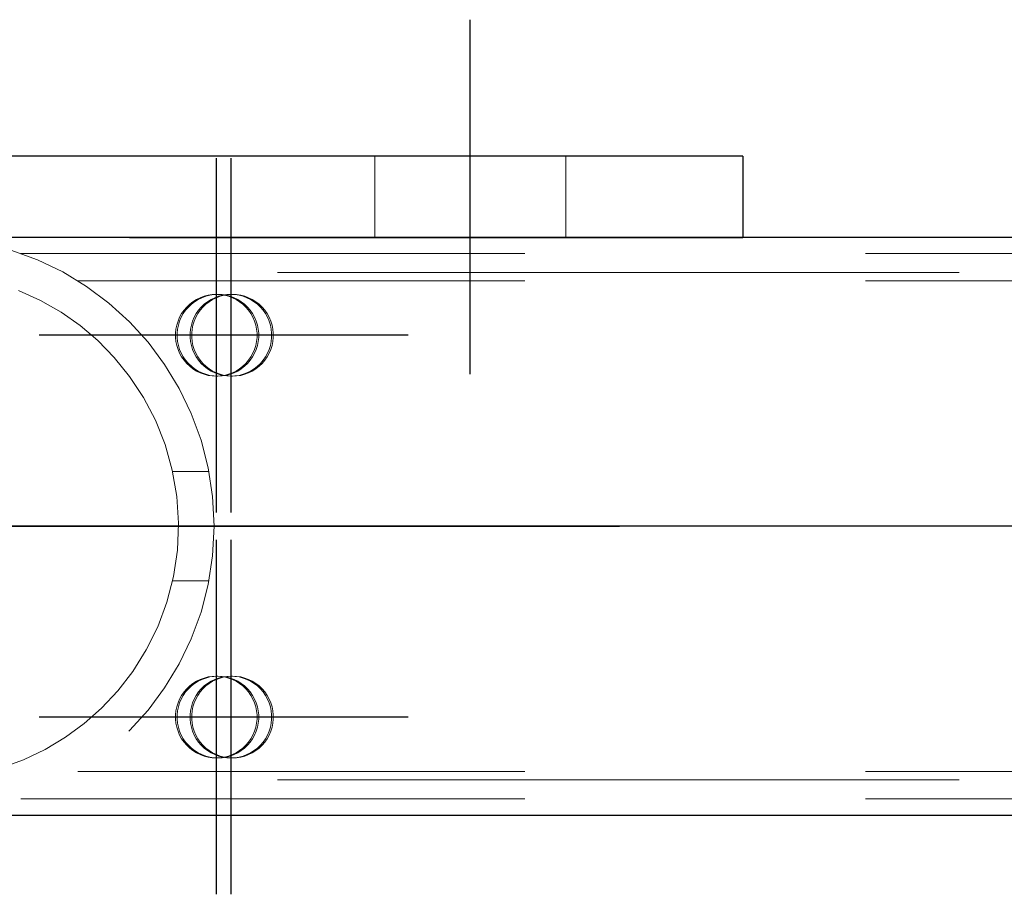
# Model space of a CAD drawing. Header units: millimetres. Extents: x -851 to 2, y 9346 to 10016.
# Tile 15 of 256: x -733.52 to -729.91, y 9391.58 to 9394.79. Entities that reach past the tile are written whole.
import ezdxf

# ---------------------------------------------------------------- set-up
doc = ezdxf.new("R2010")
doc.units = ezdxf.units.MM
doc.header["$LTSCALE"] = 10
doc.linetypes.add('HIDDEN', pattern=[0.375, 0.25, -0.125])
doc.linetypes.add('MITTE', pattern=[2, 1.25, -0.25, 0.25, -0.25])
for name, color, linetype, lineweight in [('PS_Hidden', 2, 'HIDDEN', 9), ('PS_Shape', 161, 'Continuous', 30), ('PS_SOLID', 7, 'Continuous', 30)]:
    doc.layers.add(name, color=color, linetype=linetype, lineweight=lineweight)
doc.layers.add('PS_Mid', color=5, linetype='MITTE')

# ---------------------------------------------------------------- blocks, each defined once
blk = doc.blocks.new('*X1129')
at = {"layer": 'PS_Hidden', "color": 2, "linetype": 'HIDDEN'}
for p, q in [((-732.2184, 9394.2892), (-732.2184, 9393.9892)), ((-731.5184, 9394.2892), (-731.5184, 9393.9892)), ((-736.8684, 9393.9892), (-730.8684, 9393.9892)), ((-730.8684, 9393.992), (-730.8684, 9393.9892)), ((-724.1684, 9393.932), (-733.5168, 9393.932)), ((-781.326, 9393.862), (-486.126, 9393.862)), ((-724.1684, 9393.832), (-733.3084, 9393.832)), ((-733.4447, 9393.7598), (-733.5254, 9393.7965)), ((-732.8301, 9393.779), (-732.8448, 9393.7752)), ((-732.8389, 9393.7752), (-732.8242, 9393.779)), ((-732.8152, 9393.7813), (-732.8301, 9393.779)), ((-732.8242, 9393.779), (-732.8092, 9393.7813)), ((-732.8, 9393.782), (-732.8152, 9393.7813)), ((-732.8092, 9393.7813), (-732.7941, 9393.782)), ((-732.7849, 9393.7813), (-732.8, 9393.782)), ((-732.7941, 9393.782), (-732.8, 9393.782)), ((-732.7941, 9393.782), (-732.7789, 9393.7813)), ((-732.7768, 9393.779), (-732.7915, 9393.7752)), ((-732.7855, 9393.7752), (-732.7708, 9393.779)), ((-732.7699, 9393.779), (-732.7849, 9393.7813)), ((-732.7789, 9393.7813), (-732.7639, 9393.779)), ((-732.7618, 9393.7813), (-732.7768, 9393.779)), ((-732.7708, 9393.779), (-732.7559, 9393.7813)), ((-732.7552, 9393.7752), (-732.7699, 9393.779)), ((-732.7639, 9393.779), (-732.7492, 9393.7752)), ((-732.7466, 9393.782), (-732.7618, 9393.7813)), ((-732.7559, 9393.7813), (-732.7407, 9393.782)), ((-732.7315, 9393.7813), (-732.7466, 9393.782)), ((-732.7407, 9393.782), (-732.7466, 9393.782)), ((-732.7407, 9393.782), (-732.7256, 9393.7813)), ((-732.7165, 9393.779), (-732.7315, 9393.7813)), ((-732.7256, 9393.7813), (-732.7106, 9393.779)), ((-732.7018, 9393.7752), (-732.7165, 9393.779)), ((-732.7106, 9393.779), (-732.6959, 9393.7752)), ((-733.369, 9393.7165), (-733.4447, 9393.7598)), ((-732.8975, 9393.7459), (-732.9085, 9393.7354)), ((-732.9026, 9393.7354), (-732.8916, 9393.7459)), ((-732.8855, 9393.7552), (-732.8975, 9393.7459)), ((-732.8916, 9393.7459), (-732.8796, 9393.7552)), ((-732.8727, 9393.7632), (-732.8855, 9393.7552)), ((-732.8796, 9393.7552), (-732.8667, 9393.7632)), ((-732.8591, 9393.7699), (-732.8727, 9393.7632)), ((-732.8667, 9393.7632), (-732.8531, 9393.7699)), ((-732.8448, 9393.7752), (-732.8591, 9393.7699)), ((-732.8442, 9393.7459), (-732.8552, 9393.7354)), ((-732.8531, 9393.7699), (-732.8389, 9393.7752)), ((-732.8492, 9393.7354), (-732.8382, 9393.7459)), ((-732.8322, 9393.7552), (-732.8442, 9393.7459)), ((-732.8382, 9393.7459), (-732.8262, 9393.7552)), ((-732.8193, 9393.7632), (-732.8322, 9393.7552)), ((-732.8262, 9393.7552), (-732.8134, 9393.7632)), ((-732.8057, 9393.7699), (-732.8193, 9393.7632)), ((-732.8134, 9393.7632), (-732.7998, 9393.7699)), ((-732.7915, 9393.7752), (-732.8057, 9393.7699)), ((-732.7998, 9393.7699), (-732.7855, 9393.7752)), ((-732.741, 9393.7699), (-732.7552, 9393.7752)), ((-732.7492, 9393.7752), (-732.735, 9393.7699)), ((-732.7273, 9393.7632), (-732.741, 9393.7699)), ((-732.735, 9393.7699), (-732.7214, 9393.7632)), ((-732.7145, 9393.7552), (-732.7273, 9393.7632)), ((-732.7214, 9393.7632), (-732.7085, 9393.7552)), ((-732.7025, 9393.7459), (-732.7145, 9393.7552)), ((-732.7085, 9393.7552), (-732.6965, 9393.7459)), ((-732.6915, 9393.7354), (-732.7025, 9393.7459)), ((-732.6876, 9393.7699), (-732.7018, 9393.7752)), ((-732.6965, 9393.7459), (-732.6855, 9393.7354)), ((-732.6959, 9393.7752), (-732.6817, 9393.7699)), ((-732.674, 9393.7632), (-732.6876, 9393.7699)), ((-732.6817, 9393.7699), (-732.668, 9393.7632)), ((-732.6611, 9393.7552), (-732.674, 9393.7632)), ((-732.668, 9393.7632), (-732.6552, 9393.7552)), ((-732.6491, 9393.7459), (-732.6611, 9393.7552)), ((-732.6552, 9393.7552), (-732.6432, 9393.7459)), ((-732.6381, 9393.7354), (-732.6491, 9393.7459)), ((-732.6432, 9393.7459), (-732.6322, 9393.7354)), ((-733.299, 9393.6673), (-733.369, 9393.7165)), ((-732.9271, 9393.7114), (-732.9344, 9393.6981)), ((-732.9285, 9393.6981), (-732.9211, 9393.7114)), ((-732.9184, 9393.7239), (-732.9271, 9393.7114)), ((-732.9211, 9393.7114), (-732.9125, 9393.7239)), ((-732.9085, 9393.7354), (-732.9184, 9393.7239)), ((-732.9125, 9393.7239), (-732.9026, 9393.7354)), ((-732.8737, 9393.7114), (-732.8811, 9393.6981)), ((-732.8751, 9393.6981), (-732.8678, 9393.7114)), ((-732.865, 9393.7239), (-732.8737, 9393.7114)), ((-732.8678, 9393.7114), (-732.8591, 9393.7239)), ((-732.8552, 9393.7354), (-732.865, 9393.7239)), ((-732.8591, 9393.7239), (-732.8492, 9393.7354)), ((-732.6816, 9393.7239), (-732.6915, 9393.7354)), ((-732.6855, 9393.7354), (-732.6757, 9393.7239)), ((-732.6729, 9393.7114), (-732.6816, 9393.7239)), ((-732.6757, 9393.7239), (-732.667, 9393.7114)), ((-732.6656, 9393.6981), (-732.6729, 9393.7114)), ((-732.667, 9393.7114), (-732.6596, 9393.6981)), ((-732.6282, 9393.7239), (-732.6381, 9393.7354)), ((-732.6322, 9393.7354), (-732.6223, 9393.7239)), ((-732.6196, 9393.7114), (-732.6282, 9393.7239)), ((-732.6223, 9393.7239), (-732.6136, 9393.7114)), ((-732.6122, 9393.6981), (-732.6196, 9393.7114)), ((-732.6136, 9393.7114), (-732.6063, 9393.6981)), ((-732.945, 9393.6696), (-732.948, 9393.6548)), ((-732.9404, 9393.6841), (-732.945, 9393.6696)), ((-732.9421, 9393.6548), (-732.939, 9393.6696)), ((-732.9344, 9393.6981), (-732.9404, 9393.6841)), ((-732.939, 9393.6696), (-732.9345, 9393.6841)), ((-732.9345, 9393.6841), (-732.9285, 9393.6981)), ((-732.8916, 9393.6696), (-732.8946, 9393.6548)), ((-732.887, 9393.6841), (-732.8916, 9393.6696)), ((-732.8887, 9393.6548), (-732.8857, 9393.6696)), ((-732.8811, 9393.6981), (-732.887, 9393.6841)), ((-732.8857, 9393.6696), (-732.8811, 9393.6841)), ((-732.8811, 9393.6841), (-732.8751, 9393.6981)), ((-732.6596, 9393.6841), (-732.6656, 9393.6981)), ((-732.6596, 9393.6981), (-732.6537, 9393.6841)), ((-732.655, 9393.6696), (-732.6596, 9393.6841)), ((-732.652, 9393.6548), (-732.655, 9393.6696)), ((-732.6537, 9393.6841), (-732.6491, 9393.6696)), ((-732.6491, 9393.6696), (-732.6461, 9393.6548)), ((-732.6062, 9393.6841), (-732.6122, 9393.6981)), ((-732.6063, 9393.6981), (-732.6003, 9393.6841)), ((-732.6017, 9393.6696), (-732.6062, 9393.6841)), ((-732.5986, 9393.6548), (-732.6017, 9393.6696)), ((-732.6003, 9393.6841), (-732.5957, 9393.6696)), ((-732.5957, 9393.6696), (-732.5927, 9393.6548)), ((-733.2349, 9393.6129), (-733.299, 9393.6673)), ((-732.948, 9393.6548), (-732.9495, 9393.6396)), ((-732.9495, 9393.6396), (-732.9495, 9393.6244)), ((-732.9436, 9393.6396), (-732.9421, 9393.6548)), ((-732.9436, 9393.6244), (-732.9436, 9393.6396)), ((-732.8946, 9393.6548), (-732.8962, 9393.6396)), ((-732.8962, 9393.6396), (-732.8962, 9393.6244)), ((-732.8902, 9393.6396), (-732.8887, 9393.6548)), ((-732.8902, 9393.6244), (-732.8902, 9393.6396)), ((-732.6505, 9393.6396), (-732.652, 9393.6548)), ((-732.6505, 9393.6244), (-732.6505, 9393.6396)), ((-732.6461, 9393.6548), (-732.6445, 9393.6396)), ((-732.6445, 9393.6396), (-732.6445, 9393.6244)), ((-732.5971, 9393.6396), (-732.5986, 9393.6548)), ((-732.5971, 9393.6244), (-732.5971, 9393.6396)), ((-732.5927, 9393.6548), (-732.5912, 9393.6396)), ((-732.5912, 9393.6396), (-732.5912, 9393.6244)), ((-733.1742, 9393.5506), (-733.2349, 9393.6129)), ((-732.9495, 9393.6244), (-732.948, 9393.6093)), ((-732.948, 9393.6093), (-732.945, 9393.5944)), ((-732.9421, 9393.6093), (-732.9436, 9393.6244)), ((-732.939, 9393.5944), (-732.9421, 9393.6093)), ((-732.8962, 9393.6244), (-732.8946, 9393.6093)), ((-732.8946, 9393.6093), (-732.8916, 9393.5944)), ((-732.8887, 9393.6093), (-732.8902, 9393.6244)), ((-732.8857, 9393.5944), (-732.8887, 9393.6093)), ((-732.655, 9393.5944), (-732.652, 9393.6093)), ((-732.652, 9393.6093), (-732.6505, 9393.6244)), ((-732.6461, 9393.6093), (-732.6491, 9393.5944)), ((-732.6445, 9393.6244), (-732.6461, 9393.6093)), ((-732.6017, 9393.5944), (-732.5986, 9393.6093)), ((-732.5986, 9393.6093), (-732.5971, 9393.6244)), ((-732.5927, 9393.6093), (-732.5957, 9393.5944)), ((-732.5912, 9393.6244), (-732.5927, 9393.6093)), ((-732.945, 9393.5944), (-732.9404, 9393.5799)), ((-732.9404, 9393.5799), (-732.9344, 9393.566)), ((-732.9345, 9393.5799), (-732.939, 9393.5944)), ((-732.9285, 9393.566), (-732.9345, 9393.5799)), ((-732.9344, 9393.566), (-732.9271, 9393.5527)), ((-732.9211, 9393.5527), (-732.9285, 9393.566)), ((-732.8916, 9393.5944), (-732.887, 9393.5799)), ((-732.887, 9393.5799), (-732.8811, 9393.566)), ((-732.8811, 9393.5799), (-732.8857, 9393.5944)), ((-732.8751, 9393.566), (-732.8811, 9393.5799)), ((-732.8811, 9393.566), (-732.8737, 9393.5527)), ((-732.8678, 9393.5527), (-732.8751, 9393.566)), ((-732.6729, 9393.5527), (-732.6656, 9393.566)), ((-732.6596, 9393.566), (-732.667, 9393.5527)), ((-732.6656, 9393.566), (-732.6596, 9393.5799)), ((-732.6596, 9393.5799), (-732.655, 9393.5944)), ((-732.6537, 9393.5799), (-732.6596, 9393.566)), ((-732.6491, 9393.5944), (-732.6537, 9393.5799)), ((-732.6196, 9393.5527), (-732.6122, 9393.566)), ((-732.6063, 9393.566), (-732.6136, 9393.5527)), ((-732.6122, 9393.566), (-732.6062, 9393.5799)), ((-732.6003, 9393.5799), (-732.6063, 9393.566)), ((-732.6062, 9393.5799), (-732.6017, 9393.5944)), ((-732.5957, 9393.5944), (-732.6003, 9393.5799)), ((-733.1178, 9393.4808), (-733.1742, 9393.5506)), ((-732.9271, 9393.5527), (-732.9184, 9393.5402)), ((-732.9125, 9393.5402), (-732.9211, 9393.5527)), ((-732.9184, 9393.5402), (-732.9085, 9393.5287)), ((-732.9026, 9393.5287), (-732.9125, 9393.5402)), ((-732.9085, 9393.5287), (-732.8975, 9393.5182)), ((-732.8916, 9393.5182), (-732.9026, 9393.5287)), ((-732.8737, 9393.5527), (-732.865, 9393.5402)), ((-732.8591, 9393.5402), (-732.8678, 9393.5527)), ((-732.865, 9393.5402), (-732.8552, 9393.5287)), ((-732.8492, 9393.5287), (-732.8591, 9393.5402)), ((-732.8552, 9393.5287), (-732.8442, 9393.5182)), ((-732.8382, 9393.5182), (-732.8492, 9393.5287)), ((-732.7025, 9393.5182), (-732.6915, 9393.5287)), ((-732.6855, 9393.5287), (-732.6965, 9393.5182)), ((-732.6915, 9393.5287), (-732.6816, 9393.5402)), ((-732.6757, 9393.5402), (-732.6855, 9393.5287)), ((-732.6816, 9393.5402), (-732.6729, 9393.5527)), ((-732.667, 9393.5527), (-732.6757, 9393.5402)), ((-732.6491, 9393.5182), (-732.6381, 9393.5287)), ((-732.6322, 9393.5287), (-732.6432, 9393.5182)), ((-732.6381, 9393.5287), (-732.6282, 9393.5402)), ((-732.6223, 9393.5402), (-732.6322, 9393.5287)), ((-732.6282, 9393.5402), (-732.6196, 9393.5527)), ((-732.6136, 9393.5527), (-732.6223, 9393.5402)), ((-732.8975, 9393.5182), (-732.8855, 9393.5089)), ((-732.8796, 9393.5089), (-732.8916, 9393.5182)), ((-732.8855, 9393.5089), (-732.8727, 9393.5009)), ((-732.8667, 9393.5009), (-732.8796, 9393.5089)), ((-732.8727, 9393.5009), (-732.8591, 9393.4942)), ((-732.8531, 9393.4942), (-732.8667, 9393.5009)), ((-732.8591, 9393.4942), (-732.8448, 9393.4889)), ((-732.8389, 9393.4889), (-732.8531, 9393.4942)), ((-732.8448, 9393.4889), (-732.8301, 9393.4851)), ((-732.8442, 9393.5182), (-732.8322, 9393.5089)), ((-732.8242, 9393.4851), (-732.8389, 9393.4889)), ((-732.8262, 9393.5089), (-732.8382, 9393.5182)), ((-732.8322, 9393.5089), (-732.8193, 9393.5009)), ((-732.8134, 9393.5009), (-732.8262, 9393.5089)), ((-732.8193, 9393.5009), (-732.8057, 9393.4942)), ((-732.7998, 9393.4942), (-732.8134, 9393.5009)), ((-732.8057, 9393.4942), (-732.7915, 9393.4889)), ((-732.7855, 9393.4889), (-732.7998, 9393.4942)), ((-732.7915, 9393.4889), (-732.7768, 9393.4851)), ((-732.7708, 9393.4851), (-732.7855, 9393.4889)), ((-732.7699, 9393.4851), (-732.7552, 9393.4889)), ((-732.7492, 9393.4889), (-732.7639, 9393.4851)), ((-732.7552, 9393.4889), (-732.741, 9393.4942)), ((-732.735, 9393.4942), (-732.7492, 9393.4889)), ((-732.741, 9393.4942), (-732.7273, 9393.5009)), ((-732.7214, 9393.5009), (-732.735, 9393.4942)), ((-732.7273, 9393.5009), (-732.7145, 9393.5089)), ((-732.7085, 9393.5089), (-732.7214, 9393.5009)), ((-732.7165, 9393.4851), (-732.7018, 9393.4889)), ((-732.7145, 9393.5089), (-732.7025, 9393.5182)), ((-732.6959, 9393.4889), (-732.7106, 9393.4851)), ((-732.6965, 9393.5182), (-732.7085, 9393.5089)), ((-732.7018, 9393.4889), (-732.6876, 9393.4942)), ((-732.6817, 9393.4942), (-732.6959, 9393.4889)), ((-732.6876, 9393.4942), (-732.674, 9393.5009)), ((-732.668, 9393.5009), (-732.6817, 9393.4942)), ((-732.674, 9393.5009), (-732.6611, 9393.5089)), ((-732.6552, 9393.5089), (-732.668, 9393.5009)), ((-732.6611, 9393.5089), (-732.6491, 9393.5182)), ((-732.6432, 9393.5182), (-732.6552, 9393.5089)), ((-733.067, 9393.4038), (-733.1178, 9393.4808)), ((-732.8301, 9393.4851), (-732.8152, 9393.4828)), ((-732.8092, 9393.4828), (-732.8242, 9393.4851)), ((-732.8152, 9393.4828), (-732.8, 9393.482)), ((-732.7941, 9393.482), (-732.8092, 9393.4828)), ((-732.8, 9393.482), (-732.7849, 9393.4828)), ((-732.7941, 9393.482), (-732.8, 9393.482)), ((-732.7789, 9393.4828), (-732.7941, 9393.482)), ((-732.7849, 9393.4828), (-732.7699, 9393.4851)), ((-732.7639, 9393.4851), (-732.7789, 9393.4828)), ((-732.7768, 9393.4851), (-732.7618, 9393.4828)), ((-732.7559, 9393.4828), (-732.7708, 9393.4851)), ((-732.7618, 9393.4828), (-732.7466, 9393.482)), ((-732.7407, 9393.482), (-732.7559, 9393.4828)), ((-732.7466, 9393.482), (-732.7315, 9393.4828)), ((-732.7407, 9393.482), (-732.7466, 9393.482)), ((-732.7256, 9393.4828), (-732.7407, 9393.482)), ((-732.7315, 9393.4828), (-732.7165, 9393.4851)), ((-732.7106, 9393.4851), (-732.7256, 9393.4828)), ((-733.0233, 9393.3204), (-733.067, 9393.4038)), ((-732.9878, 9393.2312), (-733.0233, 9393.3204)), ((-732.9614, 9393.1377), (-732.9878, 9393.2312)), ((-732.9448, 9393.0411), (-732.9614, 9393.1377)), ((-732.8274, 9393.132), (-732.9601, 9393.132)), ((-732.9384, 9392.9428), (-732.9448, 9393.0411)), ((-732.9425, 9392.8445), (-732.9384, 9392.9428)), ((-732.9569, 9392.7474), (-732.9425, 9392.8445)), ((-732.9812, 9392.653), (-732.9569, 9392.7474)), ((-732.8274, 9392.732), (-732.9601, 9392.732)), ((-733.0148, 9392.5628), (-732.9812, 9392.653)), ((-733.0568, 9392.478), (-733.0148, 9392.5628)), ((-733.1061, 9392.3996), (-733.0568, 9392.478)), ((-733.1614, 9392.3281), (-733.1061, 9392.3996)), ((-732.8591, 9392.3699), (-732.8727, 9392.3632)), ((-732.8667, 9392.3632), (-732.8531, 9392.3699)), ((-732.8448, 9392.3752), (-732.8591, 9392.3699)), ((-732.8531, 9392.3699), (-732.8389, 9392.3752)), ((-732.8301, 9392.379), (-732.8448, 9392.3752)), ((-732.8389, 9392.3752), (-732.8242, 9392.379)), ((-732.8152, 9392.3813), (-732.8301, 9392.379)), ((-732.8242, 9392.379), (-732.8092, 9392.3813)), ((-732.8057, 9392.3699), (-732.8193, 9392.3632)), ((-732.8, 9392.382), (-732.8152, 9392.3813)), ((-732.8134, 9392.3632), (-732.7998, 9392.3699)), ((-732.8092, 9392.3813), (-732.7941, 9392.382)), ((-732.7915, 9392.3752), (-732.8057, 9392.3699)), ((-732.7849, 9392.3813), (-732.8, 9392.382)), ((-732.7941, 9392.382), (-732.8, 9392.382)), ((-732.7998, 9392.3699), (-732.7855, 9392.3752)), ((-732.7941, 9392.382), (-732.7789, 9392.3813)), ((-732.7768, 9392.379), (-732.7915, 9392.3752)), ((-732.7855, 9392.3752), (-732.7708, 9392.379)), ((-732.7699, 9392.379), (-732.7849, 9392.3813)), ((-732.7789, 9392.3813), (-732.7639, 9392.379)), ((-732.7618, 9392.3813), (-732.7768, 9392.379)), ((-732.7708, 9392.379), (-732.7559, 9392.3813)), ((-732.7552, 9392.3752), (-732.7699, 9392.379)), ((-732.7639, 9392.379), (-732.7492, 9392.3752)), ((-732.7466, 9392.382), (-732.7618, 9392.3813)), ((-732.7559, 9392.3813), (-732.7407, 9392.382)), ((-732.741, 9392.3699), (-732.7552, 9392.3752)), ((-732.7492, 9392.3752), (-732.735, 9392.3699)), ((-732.7315, 9392.3813), (-732.7466, 9392.382)), ((-732.7407, 9392.382), (-732.7466, 9392.382)), ((-732.7273, 9392.3632), (-732.741, 9392.3699)), ((-732.7407, 9392.382), (-732.7256, 9392.3813)), ((-732.735, 9392.3699), (-732.7214, 9392.3632)), ((-732.7165, 9392.379), (-732.7315, 9392.3813)), ((-732.7256, 9392.3813), (-732.7106, 9392.379)), ((-732.7018, 9392.3752), (-732.7165, 9392.379)), ((-732.7106, 9392.379), (-732.6959, 9392.3752)), ((-732.6876, 9392.3699), (-732.7018, 9392.3752)), ((-732.6959, 9392.3752), (-732.6817, 9392.3699)), ((-732.674, 9392.3632), (-732.6876, 9392.3699)), ((-732.6817, 9392.3699), (-732.668, 9392.3632)), ((-732.9085, 9392.3354), (-732.9184, 9392.3239)), ((-732.9125, 9392.3239), (-732.9026, 9392.3354)), ((-732.8975, 9392.3459), (-732.9085, 9392.3354)), ((-732.9026, 9392.3354), (-732.8916, 9392.3459)), ((-732.8855, 9392.3552), (-732.8975, 9392.3459)), ((-732.8916, 9392.3459), (-732.8796, 9392.3552)), ((-732.8727, 9392.3632), (-732.8855, 9392.3552)), ((-732.8796, 9392.3552), (-732.8667, 9392.3632)), ((-732.8552, 9392.3354), (-732.865, 9392.3239)), ((-732.8591, 9392.3239), (-732.8492, 9392.3354)), ((-732.8442, 9392.3459), (-732.8552, 9392.3354)), ((-732.8492, 9392.3354), (-732.8382, 9392.3459)), ((-732.8322, 9392.3552), (-732.8442, 9392.3459)), ((-732.8382, 9392.3459), (-732.8262, 9392.3552)), ((-732.8193, 9392.3632), (-732.8322, 9392.3552)), ((-732.8262, 9392.3552), (-732.8134, 9392.3632)), ((-732.7145, 9392.3552), (-732.7273, 9392.3632)), ((-732.7214, 9392.3632), (-732.7085, 9392.3552)), ((-732.7025, 9392.3459), (-732.7145, 9392.3552)), ((-732.7085, 9392.3552), (-732.6965, 9392.3459)), ((-732.6915, 9392.3354), (-732.7025, 9392.3459)), ((-732.6965, 9392.3459), (-732.6855, 9392.3354)), ((-732.6816, 9392.3239), (-732.6915, 9392.3354)), ((-732.6855, 9392.3354), (-732.6757, 9392.3239)), ((-732.6611, 9392.3552), (-732.674, 9392.3632)), ((-732.668, 9392.3632), (-732.6552, 9392.3552)), ((-732.6491, 9392.3459), (-732.6611, 9392.3552)), ((-732.6552, 9392.3552), (-732.6432, 9392.3459)), ((-732.6381, 9392.3354), (-732.6491, 9392.3459)), ((-732.6432, 9392.3459), (-732.6322, 9392.3354)), ((-732.6282, 9392.3239), (-732.6381, 9392.3354)), ((-732.6322, 9392.3354), (-732.6223, 9392.3239)), ((-733.2213, 9392.2642), (-733.1614, 9392.3281)), ((-732.9344, 9392.2981), (-732.9404, 9392.2841)), ((-732.9345, 9392.2841), (-732.9285, 9392.2981)), ((-732.9271, 9392.3114), (-732.9344, 9392.2981)), ((-732.9285, 9392.2981), (-732.9211, 9392.3114)), ((-732.9184, 9392.3239), (-732.9271, 9392.3114)), ((-732.9211, 9392.3114), (-732.9125, 9392.3239)), ((-732.8811, 9392.2981), (-732.887, 9392.2841)), ((-732.8737, 9392.3114), (-732.8811, 9392.2981)), ((-732.8811, 9392.2841), (-732.8751, 9392.2981)), ((-732.8751, 9392.2981), (-732.8678, 9392.3114)), ((-732.865, 9392.3239), (-732.8737, 9392.3114)), ((-732.8678, 9392.3114), (-732.8591, 9392.3239)), ((-732.6729, 9392.3114), (-732.6816, 9392.3239)), ((-732.6757, 9392.3239), (-732.667, 9392.3114)), ((-732.6656, 9392.2981), (-732.6729, 9392.3114)), ((-732.667, 9392.3114), (-732.6596, 9392.2981)), ((-732.6596, 9392.2841), (-732.6656, 9392.2981)), ((-732.6596, 9392.2981), (-732.6537, 9392.2841)), ((-732.6196, 9392.3114), (-732.6282, 9392.3239)), ((-732.6223, 9392.3239), (-732.6136, 9392.3114)), ((-732.6122, 9392.2981), (-732.6196, 9392.3114)), ((-732.6136, 9392.3114), (-732.6063, 9392.2981)), ((-732.6062, 9392.2841), (-732.6122, 9392.2981)), ((-732.6063, 9392.2981), (-732.6003, 9392.2841)), ((-733.2845, 9392.2082), (-733.2213, 9392.2642)), ((-732.945, 9392.2696), (-732.948, 9392.2548)), ((-732.9404, 9392.2841), (-732.945, 9392.2696)), ((-732.9421, 9392.2548), (-732.939, 9392.2696)), ((-732.939, 9392.2696), (-732.9345, 9392.2841)), ((-732.8916, 9392.2696), (-732.8946, 9392.2548)), ((-732.887, 9392.2841), (-732.8916, 9392.2696)), ((-732.8887, 9392.2548), (-732.8857, 9392.2696)), ((-732.8857, 9392.2696), (-732.8811, 9392.2841)), ((-732.655, 9392.2696), (-732.6596, 9392.2841)), ((-732.652, 9392.2548), (-732.655, 9392.2696)), ((-732.6537, 9392.2841), (-732.6491, 9392.2696)), ((-732.6491, 9392.2696), (-732.6461, 9392.2548)), ((-732.6017, 9392.2696), (-732.6062, 9392.2841)), ((-732.5986, 9392.2548), (-732.6017, 9392.2696)), ((-732.6003, 9392.2841), (-732.5957, 9392.2696)), ((-732.5957, 9392.2696), (-732.5927, 9392.2548)), ((-732.948, 9392.2548), (-732.9495, 9392.2396)), ((-732.9495, 9392.2396), (-732.9495, 9392.2244)), ((-732.9495, 9392.2244), (-732.948, 9392.2093)), ((-732.9436, 9392.2396), (-732.9421, 9392.2548)), ((-732.9436, 9392.2244), (-732.9436, 9392.2396)), ((-732.9421, 9392.2093), (-732.9436, 9392.2244)), ((-732.8946, 9392.2548), (-732.8962, 9392.2396)), ((-732.8962, 9392.2396), (-732.8962, 9392.2244)), ((-732.8962, 9392.2244), (-732.8946, 9392.2093)), ((-732.8902, 9392.2396), (-732.8887, 9392.2548)), ((-732.8902, 9392.2244), (-732.8902, 9392.2396)), ((-732.8887, 9392.2093), (-732.8902, 9392.2244)), ((-732.6505, 9392.2396), (-732.652, 9392.2548)), ((-732.652, 9392.2093), (-732.6505, 9392.2244)), ((-732.6505, 9392.2244), (-732.6505, 9392.2396)), ((-732.6461, 9392.2548), (-732.6445, 9392.2396)), ((-732.6445, 9392.2244), (-732.6461, 9392.2093)), ((-732.6445, 9392.2396), (-732.6445, 9392.2244)), ((-732.5971, 9392.2396), (-732.5986, 9392.2548)), ((-732.5986, 9392.2093), (-732.5971, 9392.2244)), ((-732.5971, 9392.2244), (-732.5971, 9392.2396)), ((-732.5927, 9392.2548), (-732.5912, 9392.2396)), ((-732.5912, 9392.2244), (-732.5927, 9392.2093)), ((-732.5912, 9392.2396), (-732.5912, 9392.2244)), ((-733.3531, 9392.1579), (-733.2845, 9392.2082)), ((-732.948, 9392.2093), (-732.945, 9392.1944)), ((-732.945, 9392.1944), (-732.9404, 9392.1799)), ((-732.939, 9392.1944), (-732.9421, 9392.2093)), ((-732.9345, 9392.1799), (-732.939, 9392.1944)), ((-732.8946, 9392.2093), (-732.8916, 9392.1944)), ((-732.8916, 9392.1944), (-732.887, 9392.1799)), ((-732.8857, 9392.1944), (-732.8887, 9392.2093)), ((-732.8811, 9392.1799), (-732.8857, 9392.1944)), ((-732.6596, 9392.1799), (-732.655, 9392.1944)), ((-732.655, 9392.1944), (-732.652, 9392.2093)), ((-732.6491, 9392.1944), (-732.6537, 9392.1799)), ((-732.6461, 9392.2093), (-732.6491, 9392.1944)), ((-732.6062, 9392.1799), (-732.6017, 9392.1944)), ((-732.6017, 9392.1944), (-732.5986, 9392.2093)), ((-732.5957, 9392.1944), (-732.6003, 9392.1799)), ((-732.5927, 9392.2093), (-732.5957, 9392.1944)), ((-733.4276, 9392.1132), (-733.3531, 9392.1579)), ((-732.9404, 9392.1799), (-732.9344, 9392.166)), ((-732.9285, 9392.166), (-732.9345, 9392.1799)), ((-732.9344, 9392.166), (-732.9271, 9392.1527)), ((-732.9211, 9392.1527), (-732.9285, 9392.166)), ((-732.9271, 9392.1527), (-732.9184, 9392.1402)), ((-732.9125, 9392.1402), (-732.9211, 9392.1527)), ((-732.887, 9392.1799), (-732.8811, 9392.166)), ((-732.8751, 9392.166), (-732.8811, 9392.1799)), ((-732.8811, 9392.166), (-732.8737, 9392.1527)), ((-732.8678, 9392.1527), (-732.8751, 9392.166)), ((-732.8737, 9392.1527), (-732.865, 9392.1402)), ((-732.8591, 9392.1402), (-732.8678, 9392.1527)), ((-732.6816, 9392.1402), (-732.6729, 9392.1527)), ((-732.667, 9392.1527), (-732.6757, 9392.1402)), ((-732.6729, 9392.1527), (-732.6656, 9392.166)), ((-732.6596, 9392.166), (-732.667, 9392.1527)), ((-732.6656, 9392.166), (-732.6596, 9392.1799)), ((-732.6537, 9392.1799), (-732.6596, 9392.166)), ((-732.6282, 9392.1402), (-732.6196, 9392.1527)), ((-732.6136, 9392.1527), (-732.6223, 9392.1402)), ((-732.6196, 9392.1527), (-732.6122, 9392.166)), ((-732.6063, 9392.166), (-732.6136, 9392.1527)), ((-732.6122, 9392.166), (-732.6062, 9392.1799)), ((-732.6003, 9392.1799), (-732.6063, 9392.166)), ((-732.9184, 9392.1402), (-732.9085, 9392.1287)), ((-732.9026, 9392.1287), (-732.9125, 9392.1402)), ((-732.9085, 9392.1287), (-732.8975, 9392.1182)), ((-732.8916, 9392.1182), (-732.9026, 9392.1287)), ((-732.8975, 9392.1182), (-732.8855, 9392.1089)), ((-732.8796, 9392.1089), (-732.8916, 9392.1182)), ((-732.865, 9392.1402), (-732.8552, 9392.1287)), ((-732.8492, 9392.1287), (-732.8591, 9392.1402)), ((-732.8552, 9392.1287), (-732.8442, 9392.1182)), ((-732.8382, 9392.1182), (-732.8492, 9392.1287)), ((-732.8442, 9392.1182), (-732.8322, 9392.1089)), ((-732.8262, 9392.1089), (-732.8382, 9392.1182)), ((-732.7145, 9392.1089), (-732.7025, 9392.1182)), ((-732.6965, 9392.1182), (-732.7085, 9392.1089)), ((-732.7025, 9392.1182), (-732.6915, 9392.1287)), ((-732.6855, 9392.1287), (-732.6965, 9392.1182)), ((-732.6915, 9392.1287), (-732.6816, 9392.1402)), ((-732.6757, 9392.1402), (-732.6855, 9392.1287)), ((-732.6611, 9392.1089), (-732.6491, 9392.1182)), ((-732.6432, 9392.1182), (-732.6552, 9392.1089)), ((-732.6491, 9392.1182), (-732.6381, 9392.1287)), ((-732.6322, 9392.1287), (-732.6432, 9392.1182)), ((-732.6381, 9392.1287), (-732.6282, 9392.1402)), ((-732.6223, 9392.1402), (-732.6322, 9392.1287)), ((-733.5073, 9392.075), (-733.4276, 9392.1132)), ((-732.8855, 9392.1089), (-732.8727, 9392.1009)), ((-732.8667, 9392.1009), (-732.8796, 9392.1089)), ((-732.8727, 9392.1009), (-732.8591, 9392.0942)), ((-732.8531, 9392.0942), (-732.8667, 9392.1009)), ((-732.8591, 9392.0942), (-732.8448, 9392.0889)), ((-732.8389, 9392.0889), (-732.8531, 9392.0942)), ((-732.8448, 9392.0889), (-732.8301, 9392.0851)), ((-732.8242, 9392.0851), (-732.8389, 9392.0889)), ((-732.8322, 9392.1089), (-732.8193, 9392.1009)), ((-732.8301, 9392.0851), (-732.8152, 9392.0828)), ((-732.8134, 9392.1009), (-732.8262, 9392.1089)), ((-732.8092, 9392.0828), (-732.8242, 9392.0851)), ((-732.8193, 9392.1009), (-732.8057, 9392.0942)), ((-732.8152, 9392.0828), (-732.8, 9392.082)), ((-732.7998, 9392.0942), (-732.8134, 9392.1009)), ((-732.7941, 9392.082), (-732.8092, 9392.0828)), ((-732.8057, 9392.0942), (-732.7915, 9392.0889)), ((-732.8, 9392.082), (-732.7849, 9392.0828)), ((-732.7941, 9392.082), (-732.8, 9392.082)), ((-732.7855, 9392.0889), (-732.7998, 9392.0942)), ((-732.7789, 9392.0828), (-732.7941, 9392.082)), ((-732.7915, 9392.0889), (-732.7768, 9392.0851)), ((-732.7708, 9392.0851), (-732.7855, 9392.0889)), ((-732.7849, 9392.0828), (-732.7699, 9392.0851)), ((-732.7639, 9392.0851), (-732.7789, 9392.0828)), ((-732.7768, 9392.0851), (-732.7618, 9392.0828)), ((-732.7559, 9392.0828), (-732.7708, 9392.0851)), ((-732.7699, 9392.0851), (-732.7552, 9392.0889)), ((-732.7492, 9392.0889), (-732.7639, 9392.0851)), ((-732.7618, 9392.0828), (-732.7466, 9392.082)), ((-732.7407, 9392.082), (-732.7559, 9392.0828)), ((-732.7552, 9392.0889), (-732.741, 9392.0942)), ((-732.735, 9392.0942), (-732.7492, 9392.0889)), ((-732.7466, 9392.082), (-732.7315, 9392.0828)), ((-732.7407, 9392.082), (-732.7466, 9392.082)), ((-732.741, 9392.0942), (-732.7273, 9392.1009)), ((-732.7256, 9392.0828), (-732.7407, 9392.082)), ((-732.7214, 9392.1009), (-732.735, 9392.0942)), ((-732.7315, 9392.0828), (-732.7165, 9392.0851)), ((-732.7273, 9392.1009), (-732.7145, 9392.1089)), ((-732.7106, 9392.0851), (-732.7256, 9392.0828)), ((-732.7085, 9392.1089), (-732.7214, 9392.1009)), ((-732.7165, 9392.0851), (-732.7018, 9392.0889)), ((-732.6959, 9392.0889), (-732.7106, 9392.0851)), ((-732.7018, 9392.0889), (-732.6876, 9392.0942)), ((-732.6817, 9392.0942), (-732.6959, 9392.0889)), ((-732.6876, 9392.0942), (-732.674, 9392.1009)), ((-732.668, 9392.1009), (-732.6817, 9392.0942)), ((-732.674, 9392.1009), (-732.6611, 9392.1089)), ((-732.6552, 9392.1089), (-732.668, 9392.1009)), ((-733.5915, 9392.0442), (-733.5073, 9392.075)), ((-724.1684, 9392.032), (-733.3084, 9392.032)), ((-781.326, 9392.002), (-486.126, 9392.002)), ((-724.1684, 9391.932), (-733.5168, 9391.932))]:
    blk.add_line(p, q, dxfattribs=at)
at = {"layer": 'PS_Hidden', "extrusion": (0, 0, -1)}
blk.add_arc((733.8684, 9392.932), 1.06, 90, 270, dxfattribs=at)
at = {"layer": 'PS_Mid', "color": 5, "linetype": 'MITTE'}
for p, q in [((-731.8684, 9393.4892), (-731.8684, 9394.7892)), ((-731.8684, 9393.4892), (-731.8684, 9394.7892)), ((-732.8, 9394.282), (-732.8, 9392.982)), ((-732.7466, 9394.282), (-732.7466, 9392.982)), ((-732.15, 9393.632), (-733.45, 9393.632)), ((-732.0966, 9393.632), (-733.3966, 9393.632)), ((-731.6947, 9392.932), (-786.0421, 9392.932)), ((-783.8217, 9392.932), (-483.6304, 9392.932)), ((-681.6947, 9392.932), (-736.0421, 9392.932)), ((-733.4619, 9392.932), (-732.3084, 9392.932)), ((-732.8, 9392.882), (-732.8, 9391.582)), ((-732.7466, 9392.882), (-732.7466, 9391.582)), ((-732.15, 9392.232), (-733.45, 9392.232)), ((-732.0966, 9392.232), (-733.3966, 9392.232))]:
    blk.add_line(p, q, dxfattribs=at)
at = {"layer": 'PS_SOLID', "color": 7, "linetype": 'Continuous'}
for p, q in [((-730.8684, 9394.2892), (-736.8684, 9394.2892)), ((-730.8684, 9394.2892), (-730.8684, 9393.992)), ((-781.326, 9393.992), (-486.126, 9393.992)), ((-781.326, 9391.872), (-486.126, 9391.872))]:
    blk.add_line(p, q, dxfattribs=at)

msp = doc.modelspace()

# ---------------------------------------------------------------- block references
at = {"layer": 'PS_Shape', "color": 31}
msp.add_blockref('*X1129', (0, 0), dxfattribs=at)

doc.saveas('drawing.dxf')
